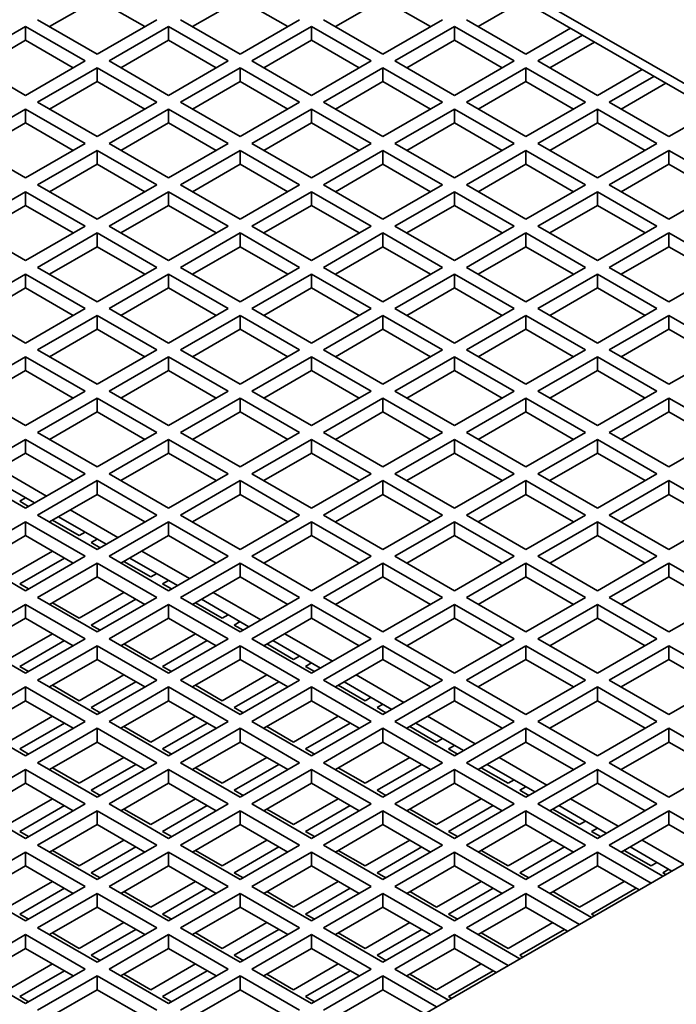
# Model space of a CAD drawing. Header units: millimetres. Extents: x 0 to 7128, y 0 to 5040.
# Tile 20 of 93: x 745 to 808, y 1357 to 1451. Entities that reach past the tile are written whole.
import ezdxf

# ---------------------------------------------------------------- set-up
doc = ezdxf.new("R2010")
doc.units = ezdxf.units.MM
doc.header["$LTSCALE"] = 12
doc.layers.add('Spigoli visibili(ISO)', color=7, linetype='Continuous', lineweight=35)

msp = doc.modelspace()

# ---------------------------------------------------------------- linework, layer by layer
at = {"layer": 'Spigoli visibili(ISO)'}
for p, q in [((697.721, 1508.5884), (872.5178, 1407.6694)), ((871.6692, 1407.1795), (697.721, 1507.6086)), ((752.5924, 1452.74), (748.067, 1450.1272)), ((757.1179, 1450.1272), (752.5924, 1452.74)), ((766.1689, 1452.74), (761.6434, 1450.1272)), ((770.6944, 1450.1272), (766.1689, 1452.74)), ((779.7453, 1452.74), (775.2199, 1450.1272)), ((784.2708, 1450.1272), (779.7453, 1452.74)), ((793.039, 1452.5767), (788.7963, 1450.1272)), ((740.1474, 1446.8613), (745.8042, 1450.1272)), ((745.8042, 1448.8208), (745.8042, 1450.1272)), ((745.8042, 1450.1272), (751.4611, 1446.8613)), ((752.5924, 1447.5145), (746.9356, 1450.7804)), ((758.2493, 1450.7804), (752.5924, 1447.5145)), ((753.7238, 1446.8613), (759.3807, 1450.1272)), ((759.3807, 1448.8208), (759.3807, 1450.1272)), ((759.3807, 1450.1272), (765.0375, 1446.8613)), ((766.1689, 1447.5145), (760.512, 1450.7804)), ((771.8258, 1450.7804), (766.1689, 1447.5145)), ((767.3003, 1446.8613), (772.9571, 1450.1272)), ((772.9571, 1448.8208), (772.9571, 1450.1272)), ((772.9571, 1450.1272), (778.614, 1446.8613)), ((779.7453, 1447.5145), (774.0885, 1450.7804)), ((785.4022, 1450.7804), (779.7453, 1447.5145)), ((780.8767, 1446.8613), (786.5336, 1450.1272)), ((786.5336, 1448.8208), (786.5336, 1450.1272)), ((786.5336, 1450.1272), (792.1904, 1446.8613)), ((793.3218, 1447.5145), (787.6649, 1450.7804)), ((797.5644, 1449.9639), (793.3218, 1447.5145)), ((794.4532, 1446.8613), (798.6958, 1449.3107)), ((745.8042, 1448.8208), (741.2787, 1446.2081)), ((750.3297, 1446.2081), (745.8042, 1448.8208)), ((759.3807, 1448.8208), (754.8552, 1446.2081)), ((763.9062, 1446.2081), (759.3807, 1448.8208)), ((772.9571, 1448.8208), (768.4316, 1446.2081)), ((777.4826, 1446.2081), (772.9571, 1448.8208)), ((786.5336, 1448.8208), (782.0081, 1446.2081)), ((791.0591, 1446.2081), (786.5336, 1448.8208)), ((799.8272, 1448.6575), (795.5845, 1446.2081)), ((745.8042, 1443.5953), (740.1474, 1446.8613)), ((751.4611, 1446.8613), (745.8042, 1443.5953)), ((759.3807, 1443.5953), (753.7238, 1446.8613)), ((765.0375, 1446.8613), (759.3807, 1443.5953)), ((772.9571, 1443.5953), (767.3003, 1446.8613)), ((778.614, 1446.8613), (772.9571, 1443.5953)), ((786.5336, 1443.5953), (780.8767, 1446.8613)), ((792.1904, 1446.8613), (786.5336, 1443.5953)), ((800.11, 1443.5953), (794.4532, 1446.8613)), ((746.9356, 1442.9421), (752.5924, 1446.2081)), ((752.5924, 1444.9017), (752.5924, 1446.2081)), ((752.5924, 1446.2081), (758.2493, 1442.9421)), ((760.512, 1442.9421), (766.1689, 1446.2081)), ((766.1689, 1444.9017), (766.1689, 1446.2081)), ((766.1689, 1446.2081), (771.8258, 1442.9421)), ((774.0885, 1442.9421), (779.7453, 1446.2081)), ((779.7453, 1444.9017), (779.7453, 1446.2081)), ((779.7453, 1446.2081), (785.4022, 1442.9421)), ((787.6649, 1442.9421), (793.3218, 1446.2081)), ((793.3218, 1444.9017), (793.3218, 1446.2081)), ((793.3218, 1446.2081), (798.9787, 1442.9421)), ((804.3527, 1446.0448), (800.11, 1443.5953)), ((801.2414, 1442.9421), (805.484, 1445.3916)), ((752.5924, 1444.9017), (748.067, 1442.2889)), ((757.1179, 1442.2889), (752.5924, 1444.9017)), ((766.1689, 1444.9017), (761.6434, 1442.2889)), ((770.6944, 1442.2889), (766.1689, 1444.9017)), ((779.7453, 1444.9017), (775.2199, 1442.2889)), ((784.2708, 1442.2889), (779.7453, 1444.9017)), ((793.3218, 1444.9017), (788.7963, 1442.2889)), ((797.8473, 1442.2889), (793.3218, 1444.9017)), ((806.6154, 1444.7384), (802.3728, 1442.2889)), ((752.5924, 1439.6761), (746.9356, 1442.9421)), ((758.2493, 1442.9421), (752.5924, 1439.6761)), ((766.1689, 1439.6761), (760.512, 1442.9421)), ((771.8258, 1442.9421), (766.1689, 1439.6761)), ((779.7453, 1439.6761), (774.0885, 1442.9421)), ((785.4022, 1442.9421), (779.7453, 1439.6761)), ((793.3218, 1439.6761), (787.6649, 1442.9421)), ((798.9787, 1442.9421), (793.3218, 1439.6761)), ((806.8982, 1439.6761), (801.2414, 1442.9421)), ((740.1474, 1439.0229), (745.8042, 1442.2889)), ((745.8042, 1440.9825), (745.8042, 1442.2889)), ((745.8042, 1442.2889), (751.4611, 1439.0229)), ((753.7238, 1439.0229), (759.3807, 1442.2889)), ((759.3807, 1440.9825), (759.3807, 1442.2889)), ((759.3807, 1442.2889), (765.0375, 1439.0229)), ((767.3003, 1439.0229), (772.9571, 1442.2889)), ((772.9571, 1440.9825), (772.9571, 1442.2889)), ((772.9571, 1442.2889), (778.614, 1439.0229)), ((780.8767, 1439.0229), (786.5336, 1442.2889)), ((786.5336, 1440.9825), (786.5336, 1442.2889)), ((786.5336, 1442.2889), (792.1904, 1439.0229)), ((794.4532, 1439.0229), (800.11, 1442.2889)), ((800.11, 1440.9825), (800.11, 1442.2889)), ((800.11, 1442.2889), (805.7669, 1439.0229)), ((811.1409, 1442.1256), (806.8982, 1439.6761)), ((745.8042, 1440.9825), (741.2787, 1438.3697)), ((750.3297, 1438.3697), (745.8042, 1440.9825)), ((759.3807, 1440.9825), (754.8552, 1438.3697)), ((763.9062, 1438.3697), (759.3807, 1440.9825)), ((772.9571, 1440.9825), (768.4316, 1438.3697)), ((777.4826, 1438.3697), (772.9571, 1440.9825)), ((786.5336, 1440.9825), (782.0081, 1438.3697)), ((791.0591, 1438.3697), (786.5336, 1440.9825)), ((800.11, 1440.9825), (795.5845, 1438.3697)), ((804.6355, 1438.3697), (800.11, 1440.9825)), ((745.8042, 1435.7569), (740.1474, 1439.0229)), ((751.4611, 1439.0229), (745.8042, 1435.7569)), ((759.3807, 1435.7569), (753.7238, 1439.0229)), ((765.0375, 1439.0229), (759.3807, 1435.7569)), ((772.9571, 1435.7569), (767.3003, 1439.0229)), ((778.614, 1439.0229), (772.9571, 1435.7569)), ((786.5336, 1435.7569), (780.8767, 1439.0229)), ((792.1904, 1439.0229), (786.5336, 1435.7569)), ((800.11, 1435.7569), (794.4532, 1439.0229)), ((805.7669, 1439.0229), (800.11, 1435.7569)), ((746.9356, 1435.1037), (752.5924, 1438.3697)), ((752.5924, 1437.0633), (752.5924, 1438.3697)), ((752.5924, 1438.3697), (758.2493, 1435.1037)), ((760.512, 1435.1037), (766.1689, 1438.3697)), ((766.1689, 1437.0633), (766.1689, 1438.3697)), ((766.1689, 1438.3697), (771.8258, 1435.1037)), ((774.0885, 1435.1037), (779.7453, 1438.3697)), ((779.7453, 1437.0633), (779.7453, 1438.3697)), ((779.7453, 1438.3697), (785.4022, 1435.1037)), ((787.6649, 1435.1037), (793.3218, 1438.3697)), ((793.3218, 1437.0633), (793.3218, 1438.3697)), ((793.3218, 1438.3697), (798.9787, 1435.1037)), ((801.2414, 1435.1037), (806.8982, 1438.3697)), ((806.8982, 1437.0633), (806.8982, 1438.3697)), ((806.8982, 1438.3697), (812.5551, 1435.1037)), ((752.5924, 1437.0633), (748.067, 1434.4505)), ((757.1179, 1434.4505), (752.5924, 1437.0633)), ((766.1689, 1437.0633), (761.6434, 1434.4505)), ((770.6944, 1434.4505), (766.1689, 1437.0633)), ((779.7453, 1437.0633), (775.2199, 1434.4505)), ((784.2708, 1434.4505), (779.7453, 1437.0633)), ((793.3218, 1437.0633), (788.7963, 1434.4505)), ((797.8473, 1434.4505), (793.3218, 1437.0633)), ((806.8982, 1437.0633), (802.3728, 1434.4505)), ((811.4237, 1434.4505), (806.8982, 1437.0633)), ((752.5924, 1431.8377), (746.9356, 1435.1037)), ((758.2493, 1435.1037), (752.5924, 1431.8377)), ((766.1689, 1431.8377), (760.512, 1435.1037)), ((771.8258, 1435.1037), (766.1689, 1431.8377)), ((779.7453, 1431.8377), (774.0885, 1435.1037)), ((785.4022, 1435.1037), (779.7453, 1431.8377)), ((793.3218, 1431.8377), (787.6649, 1435.1037)), ((798.9787, 1435.1037), (793.3218, 1431.8377)), ((806.8982, 1431.8377), (801.2414, 1435.1037)), ((812.5551, 1435.1037), (806.8982, 1431.8377)), ((740.1474, 1431.1845), (745.8042, 1434.4505)), ((745.8042, 1433.1441), (745.8042, 1434.4505)), ((745.8042, 1434.4505), (751.4611, 1431.1845)), ((753.7238, 1431.1845), (759.3807, 1434.4505)), ((759.3807, 1433.1441), (759.3807, 1434.4505)), ((759.3807, 1434.4505), (765.0375, 1431.1845)), ((767.3003, 1431.1845), (772.9571, 1434.4505)), ((772.9571, 1433.1441), (772.9571, 1434.4505)), ((772.9571, 1434.4505), (778.614, 1431.1845)), ((780.8767, 1431.1845), (786.5336, 1434.4505)), ((786.5336, 1433.1441), (786.5336, 1434.4505)), ((786.5336, 1434.4505), (792.1904, 1431.1845)), ((794.4532, 1431.1845), (800.11, 1434.4505)), ((800.11, 1433.1441), (800.11, 1434.4505)), ((800.11, 1434.4505), (805.7669, 1431.1845)), ((745.8042, 1433.1441), (741.2787, 1430.5313)), ((750.3297, 1430.5313), (745.8042, 1433.1441)), ((759.3807, 1433.1441), (754.8552, 1430.5313)), ((763.9062, 1430.5313), (759.3807, 1433.1441)), ((772.9571, 1433.1441), (768.4316, 1430.5313)), ((777.4826, 1430.5313), (772.9571, 1433.1441)), ((786.5336, 1433.1441), (782.0081, 1430.5313)), ((791.0591, 1430.5313), (786.5336, 1433.1441)), ((800.11, 1433.1441), (795.5845, 1430.5313)), ((804.6355, 1430.5313), (800.11, 1433.1441)), ((745.8042, 1427.9185), (740.1474, 1431.1845)), ((751.4611, 1431.1845), (745.8042, 1427.9185)), ((746.9356, 1427.2653), (752.5924, 1430.5313)), ((752.5924, 1429.2249), (752.5924, 1430.5313)), ((752.5924, 1430.5313), (758.2493, 1427.2653)), ((759.3807, 1427.9185), (753.7238, 1431.1845)), ((765.0375, 1431.1845), (759.3807, 1427.9185)), ((760.512, 1427.2653), (766.1689, 1430.5313)), ((766.1689, 1429.2249), (766.1689, 1430.5313)), ((766.1689, 1430.5313), (771.8258, 1427.2653)), ((772.9571, 1427.9185), (767.3003, 1431.1845)), ((778.614, 1431.1845), (772.9571, 1427.9185)), ((774.0885, 1427.2653), (779.7453, 1430.5313)), ((779.7453, 1429.2249), (779.7453, 1430.5313)), ((779.7453, 1430.5313), (785.4022, 1427.2653)), ((786.5336, 1427.9185), (780.8767, 1431.1845)), ((792.1904, 1431.1845), (786.5336, 1427.9185)), ((787.6649, 1427.2653), (793.3218, 1430.5313)), ((793.3218, 1429.2249), (793.3218, 1430.5313)), ((793.3218, 1430.5313), (798.9787, 1427.2653)), ((800.11, 1427.9185), (794.4532, 1431.1845)), ((805.7669, 1431.1845), (800.11, 1427.9185)), ((801.2414, 1427.2653), (806.8982, 1430.5313)), ((806.8982, 1429.2249), (806.8982, 1430.5313)), ((806.8982, 1430.5313), (812.5551, 1427.2653)), ((752.5924, 1429.2249), (748.067, 1426.6121)), ((757.1179, 1426.6121), (752.5924, 1429.2249)), ((766.1689, 1429.2249), (761.6434, 1426.6121)), ((770.6944, 1426.6121), (766.1689, 1429.2249)), ((779.7453, 1429.2249), (775.2199, 1426.6121)), ((784.2708, 1426.6121), (779.7453, 1429.2249)), ((793.3218, 1429.2249), (788.7963, 1426.6121)), ((797.8473, 1426.6121), (793.3218, 1429.2249)), ((806.8982, 1429.2249), (802.3728, 1426.6121)), ((811.4237, 1426.6121), (806.8982, 1429.2249)), ((752.5924, 1423.9994), (746.9356, 1427.2653)), ((758.2493, 1427.2653), (752.5924, 1423.9994)), ((766.1689, 1423.9994), (760.512, 1427.2653)), ((771.8258, 1427.2653), (766.1689, 1423.9994)), ((779.7453, 1423.9994), (774.0885, 1427.2653)), ((785.4022, 1427.2653), (779.7453, 1423.9994)), ((793.3218, 1423.9994), (787.6649, 1427.2653)), ((798.9787, 1427.2653), (793.3218, 1423.9994)), ((806.8982, 1423.9994), (801.2414, 1427.2653)), ((812.5551, 1427.2653), (806.8982, 1423.9994)), ((740.1474, 1423.3462), (745.8042, 1426.6121)), ((745.8042, 1425.3057), (745.8042, 1426.6121)), ((745.8042, 1426.6121), (751.4611, 1423.3462)), ((753.7238, 1423.3462), (759.3807, 1426.6121)), ((759.3807, 1425.3057), (759.3807, 1426.6121)), ((759.3807, 1426.6121), (765.0375, 1423.3462)), ((767.3003, 1423.3462), (772.9571, 1426.6121)), ((772.9571, 1425.3057), (772.9571, 1426.6121)), ((772.9571, 1426.6121), (778.614, 1423.3462)), ((780.8767, 1423.3462), (786.5336, 1426.6121)), ((786.5336, 1425.3057), (786.5336, 1426.6121)), ((786.5336, 1426.6121), (792.1904, 1423.3462)), ((794.4532, 1423.3462), (800.11, 1426.6121)), ((800.11, 1425.3057), (800.11, 1426.6121)), ((800.11, 1426.6121), (805.7669, 1423.3462)), ((745.8042, 1425.3057), (741.2787, 1422.693)), ((750.3297, 1422.693), (745.8042, 1425.3057)), ((759.3807, 1425.3057), (754.8552, 1422.693)), ((763.9062, 1422.693), (759.3807, 1425.3057)), ((772.9571, 1425.3057), (768.4316, 1422.693)), ((777.4826, 1422.693), (772.9571, 1425.3057)), ((786.5336, 1425.3057), (782.0081, 1422.693)), ((791.0591, 1422.693), (786.5336, 1425.3057)), ((800.11, 1425.3057), (795.5845, 1422.693)), ((804.6355, 1422.693), (800.11, 1425.3057)), ((745.8042, 1420.0802), (740.1474, 1423.3462)), ((751.4611, 1423.3462), (745.8042, 1420.0802)), ((759.3807, 1420.0802), (753.7238, 1423.3462)), ((765.0375, 1423.3462), (759.3807, 1420.0802)), ((772.9571, 1420.0802), (767.3003, 1423.3462)), ((778.614, 1423.3462), (772.9571, 1420.0802)), ((786.5336, 1420.0802), (780.8767, 1423.3462)), ((792.1904, 1423.3462), (786.5336, 1420.0802)), ((800.11, 1420.0802), (794.4532, 1423.3462)), ((805.7669, 1423.3462), (800.11, 1420.0802)), ((746.9356, 1419.427), (752.5924, 1422.693)), ((752.5924, 1421.3866), (752.5924, 1422.693)), ((752.5924, 1422.693), (758.2493, 1419.427)), ((760.512, 1419.427), (766.1689, 1422.693)), ((766.1689, 1421.3866), (766.1689, 1422.693)), ((766.1689, 1422.693), (771.8258, 1419.427)), ((774.0885, 1419.427), (779.7453, 1422.693)), ((779.7453, 1421.3866), (779.7453, 1422.693)), ((779.7453, 1422.693), (785.4022, 1419.427)), ((787.6649, 1419.427), (793.3218, 1422.693)), ((793.3218, 1421.3866), (793.3218, 1422.693)), ((793.3218, 1422.693), (798.9787, 1419.427)), ((801.2414, 1419.427), (806.8982, 1422.693)), ((806.8982, 1421.3866), (806.8982, 1422.693)), ((806.8982, 1422.693), (812.5551, 1419.427)), ((752.5924, 1421.3866), (748.067, 1418.7738)), ((757.1179, 1418.7738), (752.5924, 1421.3866)), ((766.1689, 1421.3866), (761.6434, 1418.7738)), ((770.6944, 1418.7738), (766.1689, 1421.3866)), ((779.7453, 1421.3866), (775.2199, 1418.7738)), ((784.2708, 1418.7738), (779.7453, 1421.3866)), ((793.3218, 1421.3866), (788.7963, 1418.7738)), ((797.8473, 1418.7738), (793.3218, 1421.3866)), ((806.8982, 1421.3866), (802.3728, 1418.7738)), ((811.4237, 1418.7738), (806.8982, 1421.3866)), ((752.5924, 1416.161), (746.9356, 1419.427)), ((758.2493, 1419.427), (752.5924, 1416.161)), ((766.1689, 1416.161), (760.512, 1419.427)), ((771.8258, 1419.427), (766.1689, 1416.161)), ((779.7453, 1416.161), (774.0885, 1419.427)), ((785.4022, 1419.427), (779.7453, 1416.161)), ((793.3218, 1416.161), (787.6649, 1419.427)), ((798.9787, 1419.427), (793.3218, 1416.161)), ((806.8982, 1416.161), (801.2414, 1419.427)), ((812.5551, 1419.427), (806.8982, 1416.161)), ((740.1474, 1415.5078), (745.8042, 1418.7738)), ((745.8042, 1417.4674), (745.8042, 1418.7738)), ((745.8042, 1418.7738), (751.4611, 1415.5078)), ((753.7238, 1415.5078), (759.3807, 1418.7738)), ((759.3807, 1417.4674), (759.3807, 1418.7738)), ((759.3807, 1418.7738), (765.0375, 1415.5078)), ((767.3003, 1415.5078), (772.9571, 1418.7738)), ((772.9571, 1417.4674), (772.9571, 1418.7738)), ((772.9571, 1418.7738), (778.614, 1415.5078)), ((780.8767, 1415.5078), (786.5336, 1418.7738)), ((786.5336, 1417.4674), (786.5336, 1418.7738)), ((786.5336, 1418.7738), (792.1904, 1415.5078)), ((794.4532, 1415.5078), (800.11, 1418.7738)), ((800.11, 1417.4674), (800.11, 1418.7738)), ((800.11, 1418.7738), (805.7669, 1415.5078)), ((745.8042, 1417.4674), (741.2787, 1414.8546)), ((750.3297, 1414.8546), (745.8042, 1417.4674)), ((759.3807, 1417.4674), (754.8552, 1414.8546)), ((763.9062, 1414.8546), (759.3807, 1417.4674)), ((772.9571, 1417.4674), (768.4316, 1414.8546)), ((777.4826, 1414.8546), (772.9571, 1417.4674)), ((786.5336, 1417.4674), (782.0081, 1414.8546)), ((791.0591, 1414.8546), (786.5336, 1417.4674)), ((800.11, 1417.4674), (795.5845, 1414.8546)), ((804.6355, 1414.8546), (800.11, 1417.4674)), ((745.8042, 1412.2418), (740.1474, 1415.5078)), ((751.4611, 1415.5078), (745.8042, 1412.2418)), ((759.3807, 1412.2418), (753.7238, 1415.5078)), ((765.0375, 1415.5078), (759.3807, 1412.2418)), ((772.9571, 1412.2418), (767.3003, 1415.5078)), ((778.614, 1415.5078), (772.9571, 1412.2418)), ((786.5336, 1412.2418), (780.8767, 1415.5078)), ((792.1904, 1415.5078), (786.5336, 1412.2418)), ((800.11, 1412.2418), (794.4532, 1415.5078)), ((805.7669, 1415.5078), (800.11, 1412.2418)), ((746.9356, 1411.5886), (752.5924, 1414.8546)), ((752.5924, 1413.5482), (752.5924, 1414.8546)), ((752.5924, 1414.8546), (758.2493, 1411.5886)), ((760.512, 1411.5886), (766.1689, 1414.8546)), ((766.1689, 1413.5482), (766.1689, 1414.8546)), ((766.1689, 1414.8546), (771.8258, 1411.5886)), ((774.0885, 1411.5886), (779.7453, 1414.8546)), ((779.7453, 1413.5482), (779.7453, 1414.8546)), ((779.7453, 1414.8546), (785.4022, 1411.5886)), ((787.6649, 1411.5886), (793.3218, 1414.8546)), ((793.3218, 1413.5482), (793.3218, 1414.8546)), ((793.3218, 1414.8546), (798.9787, 1411.5886)), ((801.2414, 1411.5886), (806.8982, 1414.8546)), ((806.8982, 1413.5482), (806.8982, 1414.8546)), ((806.8982, 1414.8546), (812.5551, 1411.5886)), ((752.5924, 1413.5482), (748.067, 1410.9354)), ((757.1179, 1410.9354), (752.5924, 1413.5482)), ((766.1689, 1413.5482), (761.6434, 1410.9354)), ((770.6944, 1410.9354), (766.1689, 1413.5482)), ((779.7453, 1413.5482), (775.2199, 1410.9354)), ((784.2708, 1410.9354), (779.7453, 1413.5482)), ((793.3218, 1413.5482), (788.7963, 1410.9354)), ((797.8473, 1410.9354), (793.3218, 1413.5482)), ((806.8982, 1413.5482), (802.3728, 1410.9354)), ((811.4237, 1410.9354), (806.8982, 1413.5482)), ((740.1474, 1407.6694), (745.8042, 1410.9354)), ((745.8042, 1409.629), (745.8042, 1410.9354)), ((745.8042, 1410.9354), (751.4611, 1407.6694)), ((752.5924, 1408.3226), (746.9356, 1411.5886)), ((758.2493, 1411.5886), (752.5924, 1408.3226)), ((753.7238, 1407.6694), (759.3807, 1410.9354)), ((759.3807, 1409.629), (759.3807, 1410.9354)), ((759.3807, 1410.9354), (765.0375, 1407.6694)), ((766.1689, 1408.3226), (760.512, 1411.5886)), ((771.8258, 1411.5886), (766.1689, 1408.3226)), ((767.3003, 1407.6694), (772.9571, 1410.9354)), ((772.9571, 1409.629), (772.9571, 1410.9354)), ((772.9571, 1410.9354), (778.614, 1407.6694)), ((779.7453, 1408.3226), (774.0885, 1411.5886)), ((785.4022, 1411.5886), (779.7453, 1408.3226)), ((780.8767, 1407.6694), (786.5336, 1410.9354)), ((786.5336, 1409.629), (786.5336, 1410.9354)), ((786.5336, 1410.9354), (792.1904, 1407.6694)), ((793.3218, 1408.3226), (787.6649, 1411.5886)), ((798.9787, 1411.5886), (793.3218, 1408.3226)), ((794.4532, 1407.6694), (800.11, 1410.9354)), ((800.11, 1409.629), (800.11, 1410.9354)), ((800.11, 1410.9354), (805.7669, 1407.6694)), ((806.8982, 1408.3226), (801.2414, 1411.5886)), ((812.5551, 1411.5886), (806.8982, 1408.3226)), ((745.8042, 1409.629), (741.2787, 1407.0162)), ((750.3297, 1407.0162), (745.8042, 1409.629)), ((759.3807, 1409.629), (754.8552, 1407.0162)), ((763.9062, 1407.0162), (759.3807, 1409.629)), ((772.9571, 1409.629), (768.4316, 1407.0162)), ((777.4826, 1407.0162), (772.9571, 1409.629)), ((786.5336, 1409.629), (782.0081, 1407.0162)), ((791.0591, 1407.0162), (786.5336, 1409.629)), ((800.11, 1409.629), (795.5845, 1407.0162)), ((804.6355, 1407.0162), (800.11, 1409.629)), ((743.2586, 1408.1593), (747.7841, 1405.5465)), ((872.5178, 1407.6694), (697.721, 1306.7504)), ((745.8042, 1404.4034), (740.1474, 1407.6694)), ((746.6527, 1404.8933), (742.1273, 1407.5061)), ((751.4611, 1407.6694), (745.8042, 1404.4034)), ((746.9356, 1403.7502), (752.5924, 1407.0162)), ((752.5924, 1405.7098), (752.5924, 1407.0162)), ((752.5924, 1407.0162), (758.2493, 1403.7502)), ((759.3807, 1404.4034), (753.7238, 1407.6694)), ((765.0375, 1407.6694), (759.3807, 1404.4034)), ((760.512, 1403.7502), (766.1689, 1407.0162)), ((766.1689, 1405.7098), (766.1689, 1407.0162)), ((766.1689, 1407.0162), (771.8258, 1403.7502)), ((772.9571, 1404.4034), (767.3003, 1407.6694)), ((778.614, 1407.6694), (772.9571, 1404.4034)), ((774.0885, 1403.7502), (779.7453, 1407.0162)), ((779.7453, 1405.7098), (779.7453, 1407.0162)), ((779.7453, 1407.0162), (785.4022, 1403.7502)), ((786.5336, 1404.4034), (780.8767, 1407.6694)), ((792.1904, 1407.6694), (786.5336, 1404.4034)), ((787.6649, 1403.7502), (793.3218, 1407.0162)), ((793.3218, 1405.7098), (793.3218, 1407.0162)), ((793.3218, 1407.0162), (798.9787, 1403.7502)), ((800.11, 1404.4034), (794.4532, 1407.6694)), ((805.7669, 1407.6694), (800.11, 1404.4034)), ((801.2414, 1403.7502), (806.8982, 1407.0162)), ((806.8982, 1405.7098), (806.8982, 1407.0162)), ((806.8982, 1407.0162), (812.5551, 1403.7502)), ((745.2385, 1405.0566), (745.8042, 1405.3832)), ((752.5924, 1405.7098), (748.067, 1403.097)), ((757.1179, 1403.097), (752.5924, 1405.7098)), ((766.1689, 1405.7098), (761.6434, 1403.097)), ((770.6944, 1403.097), (766.1689, 1405.7098)), ((779.7453, 1405.7098), (775.2199, 1403.097)), ((784.2708, 1403.097), (779.7453, 1405.7098)), ((793.3218, 1405.7098), (788.7963, 1403.097)), ((797.8473, 1403.097), (793.3218, 1405.7098)), ((806.8982, 1405.7098), (802.3728, 1403.097)), ((811.4237, 1403.097), (806.8982, 1405.7098)), ((746.0871, 1404.5667), (745.2385, 1405.0566)), ((750.0469, 1404.2401), (754.5723, 1401.6273)), ((752.5924, 1400.4842), (746.9356, 1403.7502)), ((753.441, 1400.9741), (748.9155, 1403.5869)), ((758.2493, 1403.7502), (752.5924, 1400.4842)), ((766.1689, 1400.4842), (760.512, 1403.7502)), ((771.8258, 1403.7502), (766.1689, 1400.4842)), ((779.7453, 1400.4842), (774.0885, 1403.7502)), ((785.4022, 1403.7502), (779.7453, 1400.4842)), ((793.3218, 1400.4842), (787.6649, 1403.7502)), ((798.9787, 1403.7502), (793.3218, 1400.4842)), ((806.8982, 1400.4842), (801.2414, 1403.7502)), ((812.5551, 1403.7502), (806.8982, 1400.4842)), ((740.1474, 1399.8311), (745.8042, 1403.097)), ((745.8042, 1401.7906), (745.8042, 1403.097)), ((745.8042, 1403.097), (751.4611, 1399.8311)), ((750.8954, 1401.7906), (748.3498, 1403.2603)), ((753.7238, 1399.8311), (759.3807, 1403.097)), ((759.3807, 1401.7906), (759.3807, 1403.097)), ((759.3807, 1403.097), (765.0375, 1399.8311)), ((767.3003, 1399.8311), (772.9571, 1403.097)), ((772.9571, 1401.7906), (772.9571, 1403.097)), ((772.9571, 1403.097), (778.614, 1399.8311)), ((780.8767, 1399.8311), (786.5336, 1403.097)), ((786.5336, 1401.7906), (786.5336, 1403.097)), ((786.5336, 1403.097), (792.1904, 1399.8311)), ((794.4532, 1399.8311), (800.11, 1403.097)), ((800.11, 1401.7906), (800.11, 1403.097)), ((800.11, 1403.097), (805.7669, 1399.8311)), ((745.8042, 1401.7906), (741.2787, 1399.1779)), ((750.3297, 1399.1779), (745.8042, 1401.7906)), ((751.4611, 1402.1172), (750.8954, 1401.7906)), ((752.0268, 1401.1374), (752.5924, 1401.464)), ((759.3807, 1401.7906), (754.8552, 1399.1779)), ((763.9062, 1399.1779), (759.3807, 1401.7906)), ((772.9571, 1401.7906), (768.4316, 1399.1779)), ((777.4826, 1399.1779), (772.9571, 1401.7906)), ((786.5336, 1401.7906), (782.0081, 1399.1779)), ((791.0591, 1399.1779), (786.5336, 1401.7906)), ((800.11, 1401.7906), (795.5845, 1399.1779)), ((804.6355, 1399.1779), (800.11, 1401.7906)), ((752.8753, 1400.6475), (752.0268, 1401.1374)), ((745.8042, 1396.5651), (740.1474, 1399.8311)), ((748.3498, 1400.3209), (744.1072, 1397.8715)), ((745.2385, 1397.2183), (749.4812, 1399.6678)), ((751.4611, 1399.8311), (745.8042, 1396.5651)), ((759.3807, 1396.5651), (753.7238, 1399.8311)), ((760.2292, 1397.055), (755.7037, 1399.6678)), ((756.8351, 1400.3209), (761.3606, 1397.7082)), ((765.0375, 1399.8311), (759.3807, 1396.5651)), ((772.9571, 1396.5651), (767.3003, 1399.8311)), ((778.614, 1399.8311), (772.9571, 1396.5651)), ((786.5336, 1396.5651), (780.8767, 1399.8311)), ((792.1904, 1399.8311), (786.5336, 1396.5651)), ((800.11, 1396.5651), (794.4532, 1399.8311)), ((805.7669, 1399.8311), (800.11, 1396.5651)), ((746.9356, 1395.9119), (752.5924, 1399.1779)), ((752.5924, 1397.8715), (752.5924, 1399.1779)), ((752.5924, 1399.1779), (758.2493, 1395.9119)), ((757.6836, 1397.8715), (755.138, 1399.3412)), ((760.512, 1395.9119), (766.1689, 1399.1779)), ((766.1689, 1397.8715), (766.1689, 1399.1779)), ((766.1689, 1399.1779), (771.8258, 1395.9119)), ((774.0885, 1395.9119), (779.7453, 1399.1779)), ((779.7453, 1397.8715), (779.7453, 1399.1779)), ((779.7453, 1399.1779), (785.4022, 1395.9119)), ((787.6649, 1395.9119), (793.3218, 1399.1779)), ((793.3218, 1397.8715), (793.3218, 1399.1779)), ((793.3218, 1399.1779), (798.9787, 1395.9119)), ((801.2414, 1395.9119), (806.8982, 1399.1779)), ((806.8982, 1397.8715), (806.8982, 1399.1779)), ((806.8982, 1399.1779), (812.5551, 1395.9119)), ((752.5924, 1397.8715), (748.067, 1395.2587)), ((757.1179, 1395.2587), (752.5924, 1397.8715)), ((758.2493, 1398.1981), (757.6836, 1397.8715)), ((766.1689, 1397.8715), (761.6434, 1395.2587)), ((770.6944, 1395.2587), (766.1689, 1397.8715)), ((779.7453, 1397.8715), (775.2199, 1395.2587)), ((784.2708, 1395.2587), (779.7453, 1397.8715)), ((793.3218, 1397.8715), (788.7963, 1395.2587)), ((797.8473, 1395.2587), (793.3218, 1397.8715)), ((806.8982, 1397.8715), (802.3728, 1395.2587)), ((811.4237, 1395.2587), (806.8982, 1397.8715)), ((746.0871, 1396.7284), (745.2385, 1397.2183)), ((758.815, 1397.2183), (759.3807, 1397.5449)), ((759.6635, 1396.7284), (758.815, 1397.2183)), ((752.5924, 1392.6459), (746.9356, 1395.9119)), ((755.138, 1396.4018), (750.8954, 1393.9523)), ((758.2493, 1395.9119), (752.5924, 1392.6459)), ((766.1689, 1392.6459), (760.512, 1395.9119)), ((763.6233, 1396.4018), (768.1488, 1393.789)), ((771.8258, 1395.9119), (766.1689, 1392.6459)), ((779.7453, 1392.6459), (774.0885, 1395.9119)), ((785.4022, 1395.9119), (779.7453, 1392.6459)), ((793.3218, 1392.6459), (787.6649, 1395.9119)), ((798.9787, 1395.9119), (793.3218, 1392.6459)), ((806.8982, 1392.6459), (801.2414, 1395.9119)), ((812.5551, 1395.9119), (806.8982, 1392.6459)), ((740.1474, 1391.9927), (745.8042, 1395.2587)), ((745.8042, 1393.9523), (745.8042, 1395.2587)), ((745.8042, 1395.2587), (751.4611, 1391.9927)), ((750.8954, 1393.9523), (748.3498, 1395.422)), ((752.0268, 1393.2991), (756.2694, 1395.7486)), ((753.7238, 1391.9927), (759.3807, 1395.2587)), ((759.3807, 1393.9523), (759.3807, 1395.2587)), ((759.3807, 1395.2587), (765.0375, 1391.9927)), ((764.4718, 1393.9523), (761.9263, 1395.422)), ((767.0174, 1393.1358), (762.4919, 1395.7486)), ((767.3003, 1391.9927), (772.9571, 1395.2587)), ((772.9571, 1393.9523), (772.9571, 1395.2587)), ((772.9571, 1395.2587), (778.614, 1391.9927)), ((780.8767, 1391.9927), (786.5336, 1395.2587)), ((786.5336, 1393.9523), (786.5336, 1395.2587)), ((786.5336, 1395.2587), (792.1904, 1391.9927)), ((794.4532, 1391.9927), (800.11, 1395.2587)), ((800.11, 1393.9523), (800.11, 1395.2587)), ((800.11, 1395.2587), (805.7669, 1391.9927)), ((745.8042, 1393.9523), (741.2787, 1391.3395)), ((750.3297, 1391.3395), (745.8042, 1393.9523)), ((759.3807, 1393.9523), (754.8552, 1391.3395)), ((763.9062, 1391.3395), (759.3807, 1393.9523)), ((765.0375, 1394.2789), (764.4718, 1393.9523)), ((772.9571, 1393.9523), (768.4316, 1391.3395)), ((777.4826, 1391.3395), (772.9571, 1393.9523)), ((786.5336, 1393.9523), (782.0081, 1391.3395)), ((791.0591, 1391.3395), (786.5336, 1393.9523)), ((800.11, 1393.9523), (795.5845, 1391.3395)), ((804.6355, 1391.3395), (800.11, 1393.9523)), ((752.8753, 1392.8092), (752.0268, 1393.2991)), ((765.6032, 1393.2991), (766.1689, 1393.6257)), ((766.4517, 1392.8092), (765.6032, 1393.2991)), ((748.3498, 1392.4826), (744.1072, 1390.0331)), ((761.9263, 1392.4826), (757.6836, 1390.0331)), ((770.4115, 1392.4826), (774.937, 1389.8698)), ((745.8042, 1388.7267), (740.1474, 1391.9927)), ((745.2385, 1389.3799), (749.4812, 1391.8294)), ((751.4611, 1391.9927), (745.8042, 1388.7267)), ((746.9356, 1388.0735), (752.5924, 1391.3395)), ((752.5924, 1390.0331), (752.5924, 1391.3395)), ((752.5924, 1391.3395), (758.2493, 1388.0735)), ((759.3807, 1388.7267), (753.7238, 1391.9927)), ((757.6836, 1390.0331), (755.138, 1391.5028)), ((758.815, 1389.3799), (763.0576, 1391.8294)), ((765.0375, 1391.9927), (759.3807, 1388.7267)), ((760.512, 1388.0735), (766.1689, 1391.3395)), ((766.1689, 1390.0331), (766.1689, 1391.3395)), ((766.1689, 1391.3395), (771.8258, 1388.0735)), ((772.9571, 1388.7267), (767.3003, 1391.9927)), ((771.2601, 1390.0331), (768.7145, 1391.5028)), ((773.8056, 1389.2166), (769.2802, 1391.8294)), ((778.614, 1391.9927), (772.9571, 1388.7267)), ((774.0885, 1388.0735), (779.7453, 1391.3395)), ((779.7453, 1390.0331), (779.7453, 1391.3395)), ((779.7453, 1391.3395), (785.4022, 1388.0735)), ((786.5336, 1388.7267), (780.8767, 1391.9927)), ((792.1904, 1391.9927), (786.5336, 1388.7267)), ((787.6649, 1388.0735), (793.3218, 1391.3395)), ((793.3218, 1390.0331), (793.3218, 1391.3395)), ((793.3218, 1391.3395), (798.9787, 1388.0735)), ((800.11, 1388.7267), (794.4532, 1391.9927)), ((805.7669, 1391.9927), (800.11, 1388.7267)), ((801.2414, 1388.0735), (806.8982, 1391.3395)), ((806.8982, 1390.0331), (806.8982, 1391.3395)), ((806.8982, 1391.3395), (812.5551, 1388.0735)), ((771.8258, 1390.3597), (771.2601, 1390.0331)), ((746.0871, 1388.89), (745.2385, 1389.3799)), ((752.5924, 1390.0331), (748.067, 1387.4203)), ((757.1179, 1387.4203), (752.5924, 1390.0331)), ((759.6635, 1388.89), (758.815, 1389.3799)), ((766.1689, 1390.0331), (761.6434, 1387.4203)), ((770.6944, 1387.4203), (766.1689, 1390.0331)), ((772.3914, 1389.3799), (772.9571, 1389.7065)), ((773.24, 1388.89), (772.3914, 1389.3799)), ((779.7453, 1390.0331), (775.2199, 1387.4203)), ((784.2708, 1387.4203), (779.7453, 1390.0331)), ((793.3218, 1390.0331), (788.7963, 1387.4203)), ((797.8473, 1387.4203), (793.3218, 1390.0331)), ((806.8982, 1390.0331), (802.3728, 1387.4203)), ((811.4237, 1387.4203), (806.8982, 1390.0331)), ((755.138, 1388.5634), (750.8954, 1386.1139)), ((768.7145, 1388.5634), (764.4718, 1386.1139)), ((777.1998, 1388.5634), (781.7252, 1385.9506)), ((740.1474, 1384.1543), (745.8042, 1387.4203)), ((745.8042, 1386.1139), (745.8042, 1387.4203)), ((745.8042, 1387.4203), (751.4611, 1384.1543)), ((752.5924, 1384.8075), (746.9356, 1388.0735)), ((750.8954, 1386.1139), (748.3498, 1387.5836)), ((752.0268, 1385.4607), (756.2694, 1387.9102)), ((758.2493, 1388.0735), (752.5924, 1384.8075)), ((753.7238, 1384.1543), (759.3807, 1387.4203)), ((759.3807, 1386.1139), (759.3807, 1387.4203)), ((759.3807, 1387.4203), (765.0375, 1384.1543)), ((766.1689, 1384.8075), (760.512, 1388.0735)), ((764.4718, 1386.1139), (761.9263, 1387.5836)), ((765.6032, 1385.4607), (769.8459, 1387.9102)), ((771.8258, 1388.0735), (766.1689, 1384.8075)), ((767.3003, 1384.1543), (772.9571, 1387.4203)), ((772.9571, 1386.1139), (772.9571, 1387.4203)), ((772.9571, 1387.4203), (778.614, 1384.1543)), ((779.7453, 1384.8075), (774.0885, 1388.0735)), ((778.0483, 1386.1139), (775.5027, 1387.5836)), ((780.5939, 1385.2974), (776.0684, 1387.9102)), ((785.4022, 1388.0735), (779.7453, 1384.8075)), ((780.8767, 1384.1543), (786.5336, 1387.4203)), ((786.5336, 1386.1139), (786.5336, 1387.4203)), ((786.5336, 1387.4203), (792.1904, 1384.1543)), ((793.3218, 1384.8075), (787.6649, 1388.0735)), ((798.9787, 1388.0735), (793.3218, 1384.8075)), ((794.4532, 1384.1543), (800.11, 1387.4203)), ((800.11, 1386.1139), (800.11, 1387.4203)), ((800.11, 1387.4203), (805.7669, 1384.1543)), ((806.8982, 1384.8075), (801.2414, 1388.0735)), ((812.5551, 1388.0735), (806.8982, 1384.8075)), ((778.614, 1386.4405), (778.0483, 1386.1139)), ((745.8042, 1386.1139), (741.2787, 1383.5011)), ((750.3297, 1383.5011), (745.8042, 1386.1139)), ((759.3807, 1386.1139), (754.8552, 1383.5011)), ((763.9062, 1383.5011), (759.3807, 1386.1139)), ((772.9571, 1386.1139), (768.4316, 1383.5011)), ((777.4826, 1383.5011), (772.9571, 1386.1139)), ((779.1797, 1385.4607), (779.7453, 1385.7873)), ((786.5336, 1386.1139), (782.0081, 1383.5011)), ((791.0591, 1383.5011), (786.5336, 1386.1139)), ((800.11, 1386.1139), (795.5845, 1383.5011)), ((804.6355, 1383.5011), (800.11, 1386.1139)), ((748.3498, 1384.6442), (744.1072, 1382.1947)), ((752.8753, 1384.9708), (752.0268, 1385.4607)), ((761.9263, 1384.6442), (757.6836, 1382.1947)), ((766.4517, 1384.9708), (765.6032, 1385.4607)), ((775.5027, 1384.6442), (771.2601, 1382.1947)), ((780.0282, 1384.9708), (779.1797, 1385.4607)), ((783.988, 1384.6442), (788.5135, 1382.0314)), ((745.8042, 1380.8883), (740.1474, 1384.1543)), ((745.2385, 1381.5415), (749.4812, 1383.991)), ((751.4611, 1384.1543), (745.8042, 1380.8883)), ((759.3807, 1380.8883), (753.7238, 1384.1543)), ((757.6836, 1382.1947), (755.138, 1383.6644)), ((758.815, 1381.5415), (763.0576, 1383.991)), ((765.0375, 1384.1543), (759.3807, 1380.8883)), ((772.9571, 1380.8883), (767.3003, 1384.1543)), ((771.2601, 1382.1947), (768.7145, 1383.6644)), ((772.3914, 1381.5415), (776.6341, 1383.991)), ((778.614, 1384.1543), (772.9571, 1380.8883)), ((786.5336, 1380.8883), (780.8767, 1384.1543)), ((784.8365, 1382.1947), (782.2909, 1383.6644)), ((787.3821, 1381.3782), (782.8566, 1383.991)), ((792.1904, 1384.1543), (786.5336, 1380.8883)), ((800.11, 1380.8883), (794.4532, 1384.1543)), ((805.7669, 1384.1543), (800.11, 1380.8883)), ((746.9356, 1380.2351), (752.5924, 1383.5011)), ((752.5924, 1382.1947), (752.5924, 1383.5011)), ((752.5924, 1383.5011), (758.2493, 1380.2351)), ((760.512, 1380.2351), (766.1689, 1383.5011)), ((766.1689, 1382.1947), (766.1689, 1383.5011)), ((766.1689, 1383.5011), (771.8258, 1380.2351)), ((774.0885, 1380.2351), (779.7453, 1383.5011)), ((779.7453, 1382.1947), (779.7453, 1383.5011)), ((779.7453, 1383.5011), (785.4022, 1380.2351)), ((787.6649, 1380.2351), (793.3218, 1383.5011)), ((793.3218, 1382.1947), (793.3218, 1383.5011)), ((793.3218, 1383.5011), (798.9787, 1380.2351)), ((801.2414, 1380.2351), (806.8982, 1383.5011)), ((806.8982, 1382.1947), (806.8982, 1383.5011)), ((806.8982, 1383.5011), (812.5551, 1380.2351)), ((752.5924, 1382.1947), (748.067, 1379.5819)), ((757.1179, 1379.5819), (752.5924, 1382.1947)), ((766.1689, 1382.1947), (761.6434, 1379.5819)), ((770.6944, 1379.5819), (766.1689, 1382.1947)), ((779.7453, 1382.1947), (775.2199, 1379.5819)), ((784.2708, 1379.5819), (779.7453, 1382.1947)), ((785.4022, 1382.5213), (784.8365, 1382.1947)), ((785.9679, 1381.5415), (786.5336, 1381.8681)), ((793.3218, 1382.1947), (788.7963, 1379.5819)), ((797.8473, 1379.5819), (793.3218, 1382.1947)), ((806.8982, 1382.1947), (802.3728, 1379.5819)), ((811.4237, 1379.5819), (806.8982, 1382.1947)), ((746.0871, 1381.0516), (745.2385, 1381.5415)), ((759.6635, 1381.0516), (758.815, 1381.5415)), ((773.24, 1381.0516), (772.3914, 1381.5415)), ((786.8164, 1381.0516), (785.9679, 1381.5415)), ((752.5924, 1376.9691), (746.9356, 1380.2351)), ((755.138, 1380.725), (750.8954, 1378.2755)), ((752.0268, 1377.6223), (756.2694, 1380.0718)), ((758.2493, 1380.2351), (752.5924, 1376.9691)), ((766.1689, 1376.9691), (760.512, 1380.2351)), ((768.7145, 1380.725), (764.4718, 1378.2755)), ((765.6032, 1377.6223), (769.8459, 1380.0718)), ((771.8258, 1380.2351), (766.1689, 1376.9691)), ((779.7453, 1376.9691), (774.0885, 1380.2351)), ((782.2909, 1380.725), (778.0483, 1378.2755)), ((779.1797, 1377.6223), (783.4223, 1380.0718)), ((785.4022, 1380.2351), (779.7453, 1376.9691)), ((793.3218, 1376.9691), (787.6649, 1380.2351)), ((794.1703, 1377.459), (789.6448, 1380.0718)), ((790.7762, 1380.725), (795.3017, 1378.1122)), ((798.9787, 1380.2351), (793.3218, 1376.9691)), ((806.8982, 1376.9691), (801.2414, 1380.2351)), ((812.5551, 1380.2351), (806.8982, 1376.9691)), ((740.1474, 1376.3159), (745.8042, 1379.5819)), ((745.8042, 1378.2755), (745.8042, 1379.5819)), ((745.8042, 1379.5819), (751.4611, 1376.3159)), ((750.8954, 1378.2755), (748.3498, 1379.7452)), ((753.7238, 1376.3159), (759.3807, 1379.5819)), ((759.3807, 1378.2755), (759.3807, 1379.5819)), ((759.3807, 1379.5819), (765.0375, 1376.3159)), ((764.4718, 1378.2755), (761.9263, 1379.7452)), ((767.3003, 1376.3159), (772.9571, 1379.5819)), ((772.9571, 1378.2755), (772.9571, 1379.5819)), ((772.9571, 1379.5819), (778.614, 1376.3159)), ((778.0483, 1378.2755), (775.5027, 1379.7452)), ((780.8767, 1376.3159), (786.5336, 1379.5819)), ((786.5336, 1378.2755), (786.5336, 1379.5819)), ((786.5336, 1379.5819), (792.1904, 1376.3159)), ((791.6247, 1378.2755), (789.0792, 1379.7452)), ((794.4532, 1376.3159), (800.11, 1379.5819)), ((800.11, 1378.2755), (800.11, 1379.5819)), ((800.11, 1379.5819), (805.7669, 1376.3159)), ((745.8042, 1378.2755), (741.2787, 1375.6628)), ((750.3297, 1375.6628), (745.8042, 1378.2755)), ((759.3807, 1378.2755), (754.8552, 1375.6628)), ((763.9062, 1375.6628), (759.3807, 1378.2755)), ((772.9571, 1378.2755), (768.4316, 1375.6628)), ((777.4826, 1375.6628), (772.9571, 1378.2755)), ((786.5336, 1378.2755), (782.0081, 1375.6628)), ((791.0591, 1375.6628), (786.5336, 1378.2755)), ((792.1904, 1378.6021), (791.6247, 1378.2755)), ((800.11, 1378.2755), (795.5845, 1375.6628)), ((804.6355, 1375.6628), (800.11, 1378.2755)), ((752.8753, 1377.1324), (752.0268, 1377.6223)), ((766.4517, 1377.1324), (765.6032, 1377.6223)), ((780.0282, 1377.1324), (779.1797, 1377.6223)), ((792.7561, 1377.6223), (793.3218, 1377.9489)), ((793.6046, 1377.1324), (792.7561, 1377.6223)), ((745.8042, 1373.05), (740.1474, 1376.3159)), ((748.3498, 1376.8058), (744.1072, 1374.3564)), ((751.4611, 1376.3159), (745.8042, 1373.05)), ((759.3807, 1373.05), (753.7238, 1376.3159)), ((761.9263, 1376.8058), (757.6836, 1374.3564)), ((765.0375, 1376.3159), (759.3807, 1373.05)), ((772.9571, 1373.05), (767.3003, 1376.3159)), ((775.5027, 1376.8058), (771.2601, 1374.3564)), ((778.614, 1376.3159), (772.9571, 1373.05)), ((786.5336, 1373.05), (780.8767, 1376.3159)), ((789.0792, 1376.8058), (784.8365, 1374.3564)), ((792.1904, 1376.3159), (786.5336, 1373.05)), ((800.11, 1373.05), (794.4532, 1376.3159)), ((797.5644, 1376.8058), (802.0899, 1374.1931)), ((805.7669, 1376.3159), (800.11, 1373.05)), ((745.2385, 1373.7032), (749.4812, 1376.1527)), ((746.9356, 1372.3968), (752.5924, 1375.6628)), ((752.5924, 1374.3564), (752.5924, 1375.6628)), ((752.5924, 1375.6628), (758.2493, 1372.3968)), ((757.6836, 1374.3564), (755.138, 1375.8261)), ((758.815, 1373.7032), (763.0576, 1376.1527)), ((760.512, 1372.3968), (766.1689, 1375.6628)), ((766.1689, 1374.3564), (766.1689, 1375.6628)), ((766.1689, 1375.6628), (771.8258, 1372.3968)), ((771.2601, 1374.3564), (768.7145, 1375.8261)), ((772.3914, 1373.7032), (776.6341, 1376.1527)), ((774.0885, 1372.3968), (779.7453, 1375.6628)), ((779.7453, 1374.3564), (779.7453, 1375.6628)), ((779.7453, 1375.6628), (785.4022, 1372.3968)), ((784.8365, 1374.3564), (782.2909, 1375.8261)), ((785.9679, 1373.7032), (790.2105, 1376.1527)), ((787.6649, 1372.3968), (793.3218, 1375.6628)), ((793.3218, 1374.3564), (793.3218, 1375.6628)), ((793.3218, 1375.6628), (798.9787, 1372.3968)), ((798.413, 1374.3564), (795.8674, 1375.8261)), ((800.9585, 1373.5399), (796.4331, 1376.1527)), ((801.2414, 1372.3968), (806.8982, 1375.6628)), ((806.8982, 1374.3564), (806.8982, 1375.6628)), ((806.8982, 1375.6628), (811.9894, 1372.7234)), ((752.5924, 1374.3564), (748.067, 1371.7436)), ((757.1179, 1371.7436), (752.5924, 1374.3564)), ((766.1689, 1374.3564), (761.6434, 1371.7436)), ((770.6944, 1371.7436), (766.1689, 1374.3564)), ((779.7453, 1374.3564), (775.2199, 1371.7436)), ((784.2708, 1371.7436), (779.7453, 1374.3564)), ((793.3218, 1374.3564), (788.7963, 1371.7436)), ((797.8473, 1371.7436), (793.3218, 1374.3564)), ((798.9787, 1374.683), (798.413, 1374.3564)), ((806.8982, 1374.3564), (802.3728, 1371.7436)), ((810.858, 1372.0702), (806.8982, 1374.3564)), ((746.0871, 1373.2133), (745.2385, 1373.7032)), ((759.6635, 1373.2133), (758.815, 1373.7032)), ((773.24, 1373.2133), (772.3914, 1373.7032)), ((786.8164, 1373.2133), (785.9679, 1373.7032)), ((799.5443, 1373.7032), (800.11, 1374.0298)), ((800.3929, 1373.2133), (799.5443, 1373.7032)), ((755.138, 1372.8867), (750.8954, 1370.4372)), ((768.7145, 1372.8867), (764.4718, 1370.4372)), ((782.2909, 1372.8867), (778.0483, 1370.4372)), ((795.8674, 1372.8867), (791.6247, 1370.4372)), ((804.3527, 1372.8867), (808.3125, 1370.6005)), ((740.1474, 1368.4776), (745.8042, 1371.7436)), ((745.8042, 1370.4372), (745.8042, 1371.7436)), ((745.8042, 1371.7436), (751.4611, 1368.4776)), ((752.5924, 1369.1308), (746.9356, 1372.3968)), ((750.8954, 1370.4372), (748.3498, 1371.9069)), ((752.0268, 1369.784), (756.2694, 1372.2335)), ((758.2493, 1372.3968), (752.5924, 1369.1308)), ((753.7238, 1368.4776), (759.3807, 1371.7436)), ((759.3807, 1370.4372), (759.3807, 1371.7436)), ((759.3807, 1371.7436), (765.0375, 1368.4776)), ((766.1689, 1369.1308), (760.512, 1372.3968)), ((764.4718, 1370.4372), (761.9263, 1371.9069)), ((765.6032, 1369.784), (769.8459, 1372.2335)), ((771.8258, 1372.3968), (766.1689, 1369.1308)), ((767.3003, 1368.4776), (772.9571, 1371.7436)), ((772.9571, 1370.4372), (772.9571, 1371.7436)), ((772.9571, 1371.7436), (778.614, 1368.4776)), ((779.7453, 1369.1308), (774.0885, 1372.3968)), ((778.0483, 1370.4372), (775.5027, 1371.9069)), ((779.1797, 1369.784), (783.4223, 1372.2335)), ((785.4022, 1372.3968), (779.7453, 1369.1308)), ((780.8767, 1368.4776), (786.5336, 1371.7436)), ((786.5336, 1370.4372), (786.5336, 1371.7436)), ((786.5336, 1371.7436), (792.1904, 1368.4776)), ((793.3218, 1369.1308), (787.6649, 1372.3968)), ((791.6247, 1370.4372), (789.0792, 1371.9069)), ((792.7561, 1369.784), (796.9988, 1372.2335)), ((798.9787, 1372.3968), (793.3218, 1369.1308)), ((794.4532, 1368.4776), (800.11, 1371.7436)), ((800.11, 1370.4372), (800.11, 1371.7436)), ((800.11, 1371.7436), (805.2012, 1368.8042)), ((806.3326, 1369.4574), (801.2414, 1372.3968)), ((805.2012, 1370.4372), (802.6556, 1371.9069)), ((807.1811, 1369.9473), (803.2213, 1372.2335)), ((805.7669, 1370.7638), (805.2012, 1370.4372)), ((745.8042, 1370.4372), (741.2787, 1367.8244)), ((750.3297, 1367.8244), (745.8042, 1370.4372)), ((752.8753, 1369.2941), (752.0268, 1369.784)), ((759.3807, 1370.4372), (754.8552, 1367.8244)), ((763.9062, 1367.8244), (759.3807, 1370.4372)), ((766.4517, 1369.2941), (765.6032, 1369.784)), ((772.9571, 1370.4372), (768.4316, 1367.8244)), ((777.4826, 1367.8244), (772.9571, 1370.4372)), ((780.0282, 1369.2941), (779.1797, 1369.784)), ((786.5336, 1370.4372), (782.0081, 1367.8244)), ((791.0591, 1367.8244), (786.5336, 1370.4372)), ((793.6046, 1369.2941), (792.7561, 1369.784)), ((800.11, 1370.4372), (795.5845, 1367.8244)), ((804.0698, 1368.151), (800.11, 1370.4372)), ((806.3326, 1369.784), (806.8982, 1370.1106)), ((806.6154, 1369.6207), (806.3326, 1369.784)), ((748.3498, 1368.9675), (744.1072, 1366.518)), ((761.9263, 1368.9675), (757.6836, 1366.518)), ((775.5027, 1368.9675), (771.2601, 1366.518)), ((789.0792, 1368.9675), (784.8365, 1366.518)), ((802.6556, 1368.9675), (798.413, 1366.518)), ((745.8042, 1365.2116), (740.1474, 1368.4776)), ((745.2385, 1365.8648), (749.4812, 1368.3143)), ((751.4611, 1368.4776), (745.8042, 1365.2116)), ((746.9356, 1364.5584), (752.5924, 1367.8244)), ((752.5924, 1366.518), (752.5924, 1367.8244)), ((752.5924, 1367.8244), (758.2493, 1364.5584)), ((759.3807, 1365.2116), (753.7238, 1368.4776)), ((757.6836, 1366.518), (755.138, 1367.9877)), ((758.815, 1365.8648), (763.0576, 1368.3143)), ((765.0375, 1368.4776), (759.3807, 1365.2116)), ((760.512, 1364.5584), (766.1689, 1367.8244)), ((766.1689, 1366.518), (766.1689, 1367.8244)), ((766.1689, 1367.8244), (771.8258, 1364.5584)), ((772.9571, 1365.2116), (767.3003, 1368.4776)), ((771.2601, 1366.518), (768.7145, 1367.9877)), ((772.3914, 1365.8648), (776.6341, 1368.3143)), ((778.614, 1368.4776), (772.9571, 1365.2116)), ((774.0885, 1364.5584), (779.7453, 1367.8244)), ((779.7453, 1366.518), (779.7453, 1367.8244)), ((779.7453, 1367.8244), (785.4022, 1364.5584)), ((786.5336, 1365.2116), (780.8767, 1368.4776)), ((784.8365, 1366.518), (782.2909, 1367.9877)), ((785.9679, 1365.8648), (790.2105, 1368.3143)), ((792.1904, 1368.4776), (786.5336, 1365.2116)), ((787.6649, 1364.5584), (793.3218, 1367.8244)), ((793.3218, 1366.518), (793.3218, 1367.8244)), ((793.3218, 1367.8244), (798.413, 1364.885)), ((799.5443, 1365.5382), (794.4532, 1368.4776)), ((798.413, 1366.518), (795.8674, 1367.9877)), ((799.5443, 1365.8648), (803.787, 1368.3143)), ((752.5924, 1366.518), (748.067, 1363.9052)), ((757.1179, 1363.9052), (752.5924, 1366.518)), ((766.1689, 1366.518), (761.6434, 1363.9052)), ((770.6944, 1363.9052), (766.1689, 1366.518)), ((779.7453, 1366.518), (775.2199, 1363.9052)), ((784.2708, 1363.9052), (779.7453, 1366.518)), ((793.3218, 1366.518), (788.7963, 1363.9052)), ((797.2816, 1364.2318), (793.3218, 1366.518)), ((746.0871, 1365.3749), (745.2385, 1365.8648)), ((755.138, 1365.0483), (750.8954, 1362.5988)), ((759.6635, 1365.3749), (758.815, 1365.8648)), ((768.7145, 1365.0483), (764.4718, 1362.5988)), ((773.24, 1365.3749), (772.3914, 1365.8648)), ((782.2909, 1365.0483), (778.0483, 1362.5988)), ((786.8164, 1365.3749), (785.9679, 1365.8648)), ((795.8674, 1365.0483), (791.6247, 1362.5988)), ((799.8272, 1365.7015), (799.5443, 1365.8648)), ((752.5924, 1361.2924), (746.9356, 1364.5584)), ((750.8954, 1362.5988), (748.3498, 1364.0685)), ((752.0268, 1361.9456), (756.2694, 1364.3951)), ((758.2493, 1364.5584), (752.5924, 1361.2924)), ((766.1689, 1361.2924), (760.512, 1364.5584)), ((764.4718, 1362.5988), (761.9263, 1364.0685)), ((765.6032, 1361.9456), (769.8459, 1364.3951)), ((771.8258, 1364.5584), (766.1689, 1361.2924)), ((779.7453, 1361.2924), (774.0885, 1364.5584)), ((778.0483, 1362.5988), (775.5027, 1364.0685)), ((779.1797, 1361.9456), (783.4223, 1364.3951)), ((785.4022, 1364.5584), (779.7453, 1361.2924)), ((792.7561, 1361.619), (787.6649, 1364.5584)), ((791.6247, 1362.5988), (789.0792, 1364.0685)), ((792.7561, 1361.9456), (796.9988, 1364.3951)), ((740.1474, 1360.6392), (745.8042, 1363.9052)), ((745.8042, 1362.5988), (745.8042, 1363.9052)), ((745.8042, 1363.9052), (751.4611, 1360.6392)), ((753.7238, 1360.6392), (759.3807, 1363.9052)), ((759.3807, 1362.5988), (759.3807, 1363.9052)), ((759.3807, 1363.9052), (765.0375, 1360.6392)), ((767.3003, 1360.6392), (772.9571, 1363.9052)), ((772.9571, 1362.5988), (772.9571, 1363.9052)), ((772.9571, 1363.9052), (778.614, 1360.6392)), ((780.8767, 1360.6392), (786.5336, 1363.9052)), ((786.5336, 1362.5988), (786.5336, 1363.9052)), ((786.5336, 1363.9052), (791.6247, 1360.9658)), ((745.8042, 1362.5988), (741.2787, 1359.986)), ((750.3297, 1359.986), (745.8042, 1362.5988)), ((759.3807, 1362.5988), (754.8552, 1359.986)), ((763.9062, 1359.986), (759.3807, 1362.5988)), ((772.9571, 1362.5988), (768.4316, 1359.986)), ((777.4826, 1359.986), (772.9571, 1362.5988)), ((786.5336, 1362.5988), (782.0081, 1359.986)), ((790.4934, 1360.3126), (786.5336, 1362.5988)), ((752.8753, 1361.4557), (752.0268, 1361.9456)), ((766.4517, 1361.4557), (765.6032, 1361.9456)), ((780.0282, 1361.4557), (779.1797, 1361.9456)), ((793.039, 1361.7823), (792.7561, 1361.9456)), ((745.8042, 1357.3732), (740.1474, 1360.6392)), ((748.3498, 1361.1291), (744.1072, 1358.6796)), ((745.2385, 1358.0264), (749.4812, 1360.4759)), ((751.4611, 1360.6392), (745.8042, 1357.3732)), ((759.3807, 1357.3732), (753.7238, 1360.6392)), ((761.9263, 1361.1291), (757.6836, 1358.6796)), ((758.815, 1358.0264), (763.0576, 1360.4759)), ((765.0375, 1360.6392), (759.3807, 1357.3732)), ((772.9571, 1357.3732), (767.3003, 1360.6392)), ((775.5027, 1361.1291), (771.2601, 1358.6796)), ((772.3914, 1358.0264), (776.6341, 1360.4759)), ((778.614, 1360.6392), (772.9571, 1357.3732)), ((785.9679, 1357.6998), (780.8767, 1360.6392)), ((789.0792, 1361.1291), (784.8365, 1358.6796)), ((785.9679, 1358.0264), (790.2105, 1360.4759)), ((746.9356, 1356.72), (752.5924, 1359.986)), ((752.5924, 1358.6796), (752.5924, 1359.986)), ((752.5924, 1359.986), (758.2493, 1356.72)), ((757.6836, 1358.6796), (755.138, 1360.1493)), ((760.512, 1356.72), (766.1689, 1359.986)), ((766.1689, 1358.6796), (766.1689, 1359.986)), ((766.1689, 1359.986), (771.8258, 1356.72)), ((771.2601, 1358.6796), (768.7145, 1360.1493)), ((774.0885, 1356.72), (779.7453, 1359.986)), ((779.7453, 1358.6796), (779.7453, 1359.986)), ((779.7453, 1359.986), (784.8365, 1357.0466)), ((784.8365, 1358.6796), (782.2909, 1360.1493)), ((752.5924, 1358.6796), (748.067, 1356.0668)), ((757.1179, 1356.0668), (752.5924, 1358.6796)), ((766.1689, 1358.6796), (761.6434, 1356.0668)), ((770.6944, 1356.0668), (766.1689, 1358.6796)), ((779.7453, 1358.6796), (775.2199, 1356.0668)), ((783.7051, 1356.3934), (779.7453, 1358.6796)), ((746.0871, 1357.5365), (745.2385, 1358.0264)), ((759.6635, 1357.5365), (758.815, 1358.0264)), ((773.24, 1357.5365), (772.3914, 1358.0264)), ((786.2507, 1357.8631), (785.9679, 1358.0264))]:
    msp.add_line(p, q, dxfattribs=at)

doc.saveas('drawing.dxf')
